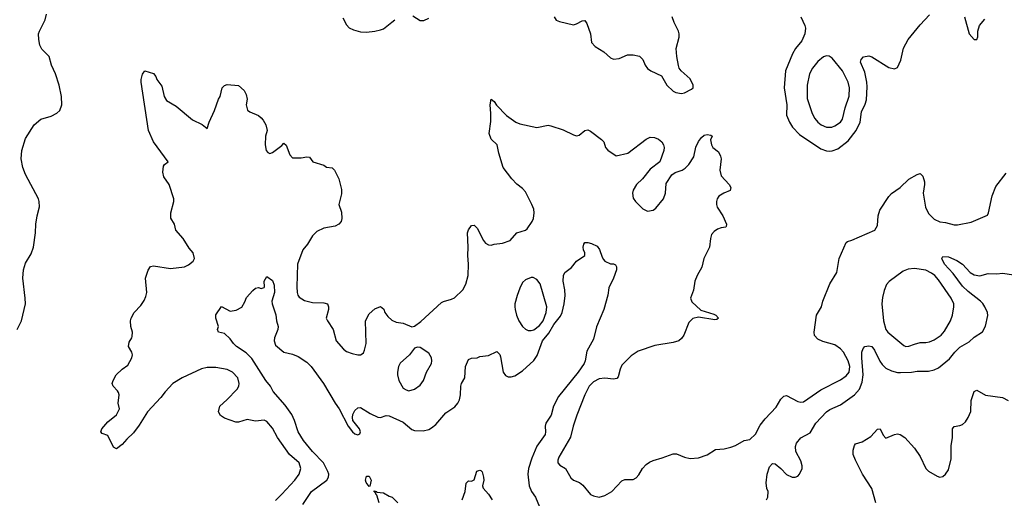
# Model space of a CAD drawing. Header units: inches. Extents: x 1603819 to 1745079, y 385938 to 533966.
# Tile 61 of 256: x 1651388 to 1658323, y 415641 to 419010. Entities that reach past the tile are written whole.
import ezdxf

# ---------------------------------------------------------------- set-up
doc = ezdxf.new("R2010")
doc.units = ezdxf.units.IN
doc.header["$MEASUREMENT"] = 0
doc.layers.add('B6451', color=7, linetype='Continuous')

msp = doc.modelspace()

# ---------------------------------------------------------------- linework, layer by layer
at = {"layer": 'B6451', "color": 5}
for points, elevation in [([(1651369.7, 416830), (1651400.4, 416890), (1651428.9, 417010), (1651428, 417050), (1651411.2, 417190), (1651415.2, 417250), (1651430, 417295.8), (1651470, 417363.1), (1651486.5, 417410), (1651500.7, 417510), (1651501.7, 417570), (1651511.3, 417628.7), (1651528.1, 417691.9), (1651526.6, 417730), (1651521.1, 417750), (1651430, 417920.5), (1651410.8, 417970), (1651399.8, 418030), (1651402.3, 418090), (1651430, 418174.8), (1651490, 418271), (1651538, 418310), (1651610, 418331.3), (1651650, 418351.3), (1651670, 418372), (1651686, 418410), (1651681.7, 418470), (1651665.8, 418550), (1651639.8, 418630), (1651613.1, 418690), (1651595.1, 418750), (1651543.6, 418803.6), (1651531.4, 418831.4), (1651522.5, 418870), (1651522, 418910), (1651527.1, 418930), (1651567.4, 419010), (1651577.4, 419050)], 520), ([(1653663.7, 419023.7), (1653690, 418973.4), (1653710, 418952.7), (1653738.9, 418938.9), (1653790, 418925.7), (1653830, 418923.1), (1653890, 418928.7), (1653930, 418938.3), (1653950, 418946), (1654010, 418992), (1654029.8, 419010.2)], 520), ([(1654156.9, 419036.9), (1654210, 419005.5), (1654235.3, 419004.7), (1654270, 419022)], 520), ([(1655152.2, 419030), (1655167.9, 419007.9), (1655190, 418997), (1655290, 418974.9), (1655310, 418980.5), (1655350, 419002), (1655370, 419004), (1655383.7, 418983.7), (1655407.7, 418910), (1655417, 418850), (1655440.7, 418820.7), (1655503.2, 418783.2), (1655550, 418742.6), (1655570, 418733.4), (1655610, 418737.8), (1655670, 418761.7), (1655710, 418762), (1655752.8, 418752.8), (1655778.4, 418730), (1655794.4, 418690), (1655810, 418666), (1655834, 418650), (1655910, 418614.9), (1655945.8, 418550), (1655990, 418507.9), (1656010, 418496.5), (1656050, 418491.2), (1656070, 418496.2), (1656119.4, 418520.6), (1656131.5, 418530), (1656132.4, 418550), (1656110, 418594.3), (1656047.6, 418650), (1656034.3, 418670), (1656028.5, 418688.5), (1656017.3, 418750), (1656012.9, 418807.1), (1656032.3, 418887.7), (1656032.7, 418910), (1656028, 418930), (1655997.8, 418990), (1655983.4, 419030)], 520), ([(1656890, 419030.7), (1656918.5, 418970), (1656923.2, 418950), (1656918.5, 418910), (1656897.8, 418862.2), (1656853.4, 418806.6), (1656831.4, 418770), (1656783.2, 418650), (1656772.9, 418530), (1656791, 418410), (1656790, 418338), (1656810.2, 418290), (1656832.7, 418252.7), (1656881.5, 418201.5), (1657030, 418102.2), (1657070, 418086.7), (1657090, 418084), (1657110, 418087.6), (1657150, 418101.8), (1657223, 418157), (1657279.5, 418230), (1657308.5, 418290), (1657318.2, 418361.8), (1657343.9, 418416.1), (1657353.2, 418446.8), (1657357.6, 418537.6), (1657356.2, 418570), (1657341.3, 418641.3), (1657309.7, 418710), (1657315.1, 418730), (1657331.6, 418748.4), (1657370, 418755.8), (1657390, 418748.5), (1657510, 418674.4), (1657550, 418663.8), (1657570, 418674), (1657593.9, 418726.1), (1657614, 418810), (1657646.1, 418870), (1657730, 418974.4), (1657795.6, 419044.4)], 520), ([(1658042, 419030), (1658074.8, 418910), (1658110, 418871), (1658128.9, 418871.1), (1658137, 418890), (1658137.6, 418930), (1658149.6, 418970), (1658186.5, 419013.5)], 520), ([(1653190, 415626.5), (1653234.3, 415670), (1653326.3, 415770), (1653356.3, 415810), (1653368, 415850), (1653356.9, 415890), (1653288.2, 415950), (1653203.5, 416070), (1653170, 416134.5), (1653130, 416182), (1653110, 416191.6), (1653050, 416185.1), (1652990, 416195.8), (1652930, 416176.3), (1652910, 416178), (1652830, 416205.1), (1652803.1, 416223.1), (1652789.7, 416250), (1652796.9, 416290), (1652846.3, 416333.7), (1652919.1, 416410), (1652931.1, 416430), (1652935.1, 416450), (1652924.7, 416490), (1652887.3, 416530), (1652850, 416547.2), (1652770, 416561), (1652710, 416560.9), (1652670, 416552.3), (1652532, 416490), (1652467.7, 416450), (1652412.7, 416390), (1652382.8, 416350), (1652289.1, 416250.9), (1652230, 416155.8), (1652190, 416101), (1652142, 416058), (1652110, 416019.6), (1652070, 415989.2), (1652050, 416002), (1652010, 416082.7), (1651970, 416097), (1651959.6, 416110), (1651967.1, 416130), (1652010, 416178.7), (1652070, 416228.2), (1652091.8, 416270), (1652082.9, 416310), (1652088.3, 416370), (1652085.4, 416385.4), (1652078.2, 416398.2), (1652046.6, 416430), (1652040.7, 416450), (1652045.6, 416470), (1652067.6, 416510), (1652109.6, 416550), (1652150, 416579.3), (1652178, 416630), (1652182.4, 416650), (1652178.4, 416670), (1652155.1, 416710), (1652159.3, 416740.7), (1652179.3, 416770), (1652180.2, 416779.8), (1652182, 416810), (1652171.5, 416851.5), (1652169.5, 416890), (1652174, 416910), (1652194.5, 416950), (1652241.6, 416998.4), (1652266.1, 417033.9), (1652278, 417062), (1652284.2, 417090), (1652275.6, 417190), (1652292.5, 417247.5), (1652310, 417273.4), (1652330, 417278), (1652450, 417258.9), (1652548.7, 417270), (1652576.2, 417283.8), (1652610, 417311.3), (1652619.3, 417330), (1652609.3, 417370), (1652582, 417402), (1652538.7, 417470), (1652487.5, 417527.5), (1652479, 417570), (1652452.9, 417612.9), (1652454, 417650), (1652474.5, 417730), (1652475.1, 417750), (1652440.9, 417850), (1652403.3, 417903.3), (1652397.5, 417937.5), (1652402, 417978), (1652409.4, 417990.6), (1652435.3, 418010), (1652329.8, 418149.8), (1652296.3, 418230), (1652244.2, 418570), (1652243.6, 418590), (1652252.7, 418627.3), (1652269.3, 418650.7), (1652330, 418630.8), (1652346.8, 418610), (1652354.8, 418590), (1652390, 418542), (1652405.5, 418470), (1652422.3, 418442.3), (1652490, 418402.4), (1652605.4, 418305.4), (1652673.2, 418273.2), (1652710, 418244.7), (1652722.7, 418290), (1652761.1, 418370), (1652789.8, 418450.2), (1652801.3, 418470), (1652814.5, 418530), (1652830, 418547.7), (1652850, 418553.4), (1652930, 418547.3), (1652970, 418510.7), (1652983.4, 418483.4), (1652990.3, 418450), (1652984, 418410), (1652993.4, 418373.4), (1653010, 418360.7), (1653070, 418334.9), (1653090, 418319.3), (1653103.8, 418303.8), (1653122, 418270), (1653130.4, 418230), (1653119.3, 418190), (1653117.6, 418130), (1653124.9, 418090), (1653135.5, 418075.5), (1653150, 418068.2), (1653170, 418074.4), (1653235.6, 418124.4), (1653250, 418140.7), (1653266.2, 418126.2), (1653290, 418058), (1653310, 418038), (1653370, 418038), (1653410, 418044.7), (1653430, 418042), (1653454, 418010), (1653530, 417986), (1653550, 417971), (1653590, 417966.8), (1653606.8, 417950), (1653636.4, 417890), (1653655.5, 417815.5), (1653655.3, 417784.7), (1653635.8, 417710), (1653654.7, 417654.7), (1653656.5, 417610), (1653652, 417590), (1653635.5, 417570), (1653610, 417555.8), (1653530, 417543.1), (1653481.4, 417518.6), (1653450, 417489.5), (1653415.3, 417430), (1653383.1, 417390), (1653345.5, 417290), (1653339.6, 417130), (1653342.4, 417090), (1653348, 417070), (1653357.7, 417057.7), (1653393.9, 417033.9), (1653450, 417018.4), (1653530, 417018.3), (1653557.3, 417010), (1653563.8, 416990), (1653562.4, 416970), (1653547.7, 416910), (1653555.5, 416890), (1653597, 416830), (1653617, 416750), (1653670, 416690.4), (1653690, 416675.3), (1653730, 416660.3), (1653770, 416651.8), (1653790, 416652.2), (1653801, 416659), (1653810, 416666), (1653816.9, 416683.1), (1653828, 416732), (1653823.9, 416890), (1653850, 416940.5), (1653890, 416975.8), (1653930.4, 416990.4), (1653952.8, 416972.8), (1653961, 416950), (1653981.4, 416921.4), (1654010, 416896), (1654040.7, 416880.7), (1654090, 416873.4), (1654150, 416847.3), (1654170, 416853.4), (1654214.9, 416885.1), (1654360.4, 417019.6), (1654372.4, 417027.6), (1654430, 417042.6), (1654450, 417053.4), (1654510.7, 417109.3), (1654531.5, 417148.5), (1654546.3, 417210), (1654550.7, 417290), (1654544.5, 417350), (1654548, 417408), (1654542.9, 417510), (1654550, 417531.3), (1654570, 417562), (1654590, 417564.7), (1654610, 417542.8), (1654654.9, 417454.9), (1654670, 417436), (1654690, 417426), (1654710, 417424), (1654730, 417430.7), (1654790, 417437.3), (1654843.2, 417456.8), (1654890, 417510.8), (1654950, 417528.5), (1654962, 417538), (1654998.7, 417590), (1655007.3, 417610), (1655013.1, 417650), (1655010, 417677.2), (1654996.4, 417710), (1654950, 417797.4), (1654930, 417822), (1654890, 417852.8), (1654854.3, 417890), (1654793.7, 417970), (1654764, 418070), (1654752.3, 418130), (1654710, 418169), (1654694, 418210), (1654706.8, 418293.2), (1654707.8, 418350), (1654702.4, 418410), (1654710, 418450.7), (1654730, 418434.8), (1654747.7, 418407.7), (1654816.3, 418336.3), (1654882.6, 418290), (1654910, 418277.1), (1655030, 418250.3), (1655110, 418266.7), (1655130, 418263.7), (1655215.9, 418235.9), (1655290, 418198.9), (1655310, 418193.4), (1655330, 418196.4), (1655370, 418230.4), (1655390, 418234), (1655410, 418226.4), (1655487.3, 418167.3), (1655502, 418150), (1655513.4, 418110), (1655530, 418090.7), (1655590, 418050.8), (1655672.7, 418070), (1655802, 418170), (1655830, 418183.1), (1655860.7, 418180.7), (1655888.8, 418168.8), (1655910.7, 418150), (1655924, 418130), (1655928, 418110), (1655925.5, 418090), (1655896.4, 418010), (1655830, 417958.7), (1655774, 417890), (1655732.4, 417850), (1655708.7, 417810), (1655703.7, 417790), (1655710, 417754.8), (1655725.7, 417730), (1655777.8, 417677.8), (1655810, 417662), (1655850, 417670.2), (1655870, 417683.9), (1655922.4, 417750), (1655937, 417790), (1655941.8, 417858.2), (1655982.2, 417917.8), (1656006.1, 417933.9), (1656054.5, 417950), (1656075.9, 417964.1), (1656100.5, 417990), (1656135.5, 418044.5), (1656151.9, 418111.9), (1656170, 418152.4), (1656190, 418182), (1656210, 418196.5), (1656230, 418202.4), (1656257.1, 418197.1), (1656266, 418190), (1656254.4, 418165.6), (1656260.4, 418130), (1656270, 418110.8), (1656310, 418080.7), (1656324.9, 418050), (1656328.5, 418030), (1656320.3, 417950), (1656328.4, 417910), (1656385.5, 417850), (1656397.3, 417830), (1656392.8, 417807.2), (1656348.7, 417788.7), (1656312.8, 417767.2), (1656302, 417750), (1656297.3, 417730), (1656296.3, 417710), (1656302, 417690), (1656340.7, 417630), (1656366.8, 417570), (1656365.4, 417554.6), (1656362, 417550), (1656330, 417545.8), (1656303.6, 417536.4), (1656279.7, 417520.3), (1656262.2, 417497.8), (1656253.2, 417470), (1656246.6, 417410), (1656207.2, 417330), (1656192.9, 417267.1), (1656159.7, 417210), (1656142.8, 417170), (1656134.3, 417105.7), (1656114, 417050), (1656123.4, 417023.4), (1656185.1, 416965.1), (1656276.7, 416936.7), (1656291.3, 416930), (1656311.3, 416910), (1656299.8, 416900.2), (1656283.5, 416896.5), (1656170, 416916.9), (1656130, 416906.9), (1656101.4, 416878.6), (1656066.9, 416790), (1656050, 416765.4), (1656030, 416749.7), (1655990, 416738.9), (1655862.3, 416717.7), (1655744.2, 416675.8), (1655694.8, 416645.2), (1655630, 416577.6), (1655617.3, 416550), (1655603.9, 416496.1), (1655594.6, 416485.4), (1655570, 416479.3), (1655510, 416487.7), (1655470, 416481.4), (1655430, 416460.4), (1655399.7, 416430), (1655368.4, 416370), (1655313.3, 416226.7), (1655286.8, 416150), (1655267.7, 416072.3), (1655184.9, 415930), (1655178, 415910), (1655178.4, 415890), (1655194, 415874), (1655233.4, 415850), (1655270, 415785.7), (1655288.5, 415770), (1655331.6, 415751.6), (1655354.5, 415734.5), (1655408.9, 415668.9), (1655430, 415658.4), (1655470, 415650.4), (1655510, 415661.6), (1655558, 415690), (1655630, 415764.2), (1655650, 415773.1), (1655710, 415774.3), (1655730, 415784.9), (1655750, 415806.7), (1655774.5, 415850), (1655800.8, 415879.2), (1655823.3, 415896.7), (1655850, 415908.1), (1655914.2, 415925.8), (1655990, 415954.9), (1656013.9, 415953.9), (1656070, 415931.3), (1656110, 415922), (1656170, 415925.8), (1656230, 415946.7), (1656290, 415984.9), (1656350, 415988.9), (1656398.2, 416001.8), (1656430, 416012), (1656490, 416048), (1656530, 416055.5), (1656570, 416092.4), (1656604.5, 416155.5), (1656640, 416200), (1656717.6, 416282.4), (1656750, 416339.3), (1656770, 416360.4), (1656790, 416363.7), (1656870, 416322), (1656890, 416317.3), (1656910, 416319.8), (1657030, 416403.9), (1657170, 416475), (1657210, 416503.2), (1657229.9, 416530.1), (1657236.1, 416570), (1657223.7, 416610), (1657190, 416671), (1657170, 416693.3), (1657130, 416720.9), (1657044.5, 416744.5), (1657010, 416760.7), (1656987.3, 416787.2), (1656983.5, 416810), (1657000.7, 416930), (1657035.6, 416990), (1657046, 417030), (1657094.5, 417150), (1657143.7, 417230), (1657159.5, 417330), (1657210, 417442), (1657218, 417450), (1657250, 417458.8), (1657411.7, 417528.3), (1657430, 417562), (1657434.8, 417630), (1657446.4, 417670), (1657510, 417765.3), (1657530, 417787.4), (1657590.8, 417829.2), (1657651.5, 417888.5), (1657710, 417921.6), (1657730, 417927.7), (1657750, 417908.2), (1657760.6, 417870), (1657761.7, 417850), (1657751.6, 417790), (1657769, 417690), (1657790, 417645.5), (1657830, 417604.9), (1657870, 417587.1), (1657910, 417582.4), (1657970, 417565.8), (1657994.2, 417565.8), (1658090, 417586), (1658204.7, 417635.3), (1658212.7, 417650), (1658238, 417770), (1658264.2, 417835.8), (1658337.4, 417930)], 480), ([(1653381.8, 415598.2), (1653444.1, 415690), (1653551.6, 415770), (1653564.2, 415790), (1653566, 415810), (1653559.9, 415830), (1653527.5, 415890), (1653449.9, 415969.9), (1653388.4, 416048.4), (1653350.4, 416110), (1653324.9, 416190), (1653305.9, 416230), (1653257.9, 416297.9), (1653172.9, 416392.9), (1653154.4, 416430), (1653122.3, 416470), (1653024.2, 416624.2), (1652984.5, 416664.5), (1652916.2, 416710), (1652895.1, 416730), (1652870, 416764), (1652830, 416802), (1652788.7, 416810), (1652782, 416830), (1652789, 416850), (1652769.2, 416910), (1652770, 416932), (1652810, 416990.8), (1652870, 416959.5), (1652913.7, 416966.3), (1652953.4, 416986.6), (1652974.9, 417025.1), (1652984.9, 417055.1), (1653030, 417104), (1653050, 417121), (1653070, 417124.7), (1653090, 417118), (1653110, 417124.7), (1653113.2, 417130), (1653109.2, 417170), (1653130, 417202), (1653170, 417173.4), (1653180.7, 417140.7), (1653182.6, 417090), (1653164.4, 417030), (1653166, 417010), (1653191.8, 416931.8), (1653196.5, 416890), (1653208.5, 416850), (1653207.2, 416830), (1653182.6, 416770), (1653181.7, 416750), (1653190, 416718.8), (1653250, 416670.4), (1653310, 416656), (1653350, 416638.9), (1653410, 416598.5), (1653442, 416570), (1653527.1, 416450), (1653610, 416310.4), (1653638.7, 416270), (1653703.1, 416150), (1653733, 416110), (1653750, 416094.9), (1653770, 416087.8), (1653784.1, 416095.9), (1653789.4, 416110), (1653780.7, 416130), (1653735.1, 416190), (1653732, 416210), (1653734, 416230), (1653750, 416259.1), (1653770, 416278), (1653790, 416279.3), (1653857.1, 416237.1), (1653910, 416212.4), (1653930, 416210.5), (1653970, 416223.8), (1653990, 416221.7), (1654090, 416178.3), (1654150, 416125.3), (1654170, 416118.7), (1654230, 416117), (1654270, 416126.7), (1654290, 416137.1), (1654318.4, 416161.6), (1654390, 416243.8), (1654454.2, 416285.8), (1654475.1, 416310), (1654485.8, 416334.2), (1654493.6, 416370), (1654494.5, 416430), (1654500.9, 416450), (1654523.7, 416490), (1654529.5, 416570), (1654550, 416618.8), (1654570, 416627.3), (1654610, 416630.6), (1654630, 416640.5), (1654690, 416646.4), (1654750, 416674.8), (1654770, 416654), (1654775.9, 416635.9), (1654794, 416530), (1654810, 416506.5), (1654830, 416497.2), (1654850, 416495.6), (1654876.3, 416503.7), (1654930, 416537.4), (1655010, 416611), (1655033, 416647), (1655071.7, 416750), (1655116.4, 416803.6), (1655150, 416864), (1655196.5, 416923.5), (1655208.2, 416950), (1655223, 417010), (1655229.8, 417069.8), (1655227.7, 417107.7), (1655215.6, 417170), (1655219.5, 417210), (1655227, 417230), (1655275.1, 417264.9), (1655310, 417311.3), (1655368.7, 417350), (1655369.2, 417370), (1655359.5, 417390), (1655357, 417410), (1655362, 417430), (1655370, 417440.7), (1655390, 417442.4), (1655415.3, 417435.3), (1655455.8, 417415.8), (1655473.3, 417393.3), (1655490, 417338), (1655501.4, 417321.4), (1655510, 417311.3), (1655550, 417292), (1655570, 417291.3), (1655584.7, 417284.7), (1655590.9, 417270.9), (1655590.8, 417250), (1655570.4, 417189.6), (1655538, 417122), (1655530.4, 417070), (1655503.1, 416970), (1655451.8, 416848.2), (1655430, 416762), (1655383.4, 416676.6), (1655372.1, 416610), (1655363.2, 416590), (1655321.5, 416530), (1655183.3, 416356.7), (1655147.5, 416290), (1655132.8, 416227.2), (1655093.8, 416170), (1655089.3, 416149.3), (1655092.2, 416110), (1655089, 416090), (1655031.6, 416008.4), (1654996.1, 415923.9), (1654971.9, 415850), (1654966.5, 415810), (1654976.8, 415730), (1654993.7, 415690), (1655021.7, 415650), (1655050, 415581)], 460), ([(1656649.2, 415630), (1656658, 415650), (1656659.5, 415690), (1656651.4, 415711.4), (1656646.9, 415750), (1656654.3, 415810), (1656670, 415862.8), (1656690, 415886.8), (1656710, 415884.9), (1656750, 415850.4), (1656788.4, 415808.4), (1656830, 415790.4), (1656851.1, 415788.9), (1656870, 415797.1), (1656881.6, 415810), (1656899.7, 415850), (1656900.5, 415870), (1656890, 415906), (1656855.1, 415970), (1656853, 416007), (1656860.5, 416030), (1656890, 416066), (1656956.8, 416103.2), (1656996.9, 416170), (1657071.3, 416250), (1657093.8, 416266.2), (1657170, 416298), (1657267.3, 416370), (1657303.5, 416410), (1657322.1, 416457.9), (1657329.6, 416510), (1657319.6, 416630), (1657320.7, 416670), (1657330, 416696.3), (1657340.7, 416710), (1657370, 416715), (1657390, 416708.7), (1657410, 416683.7), (1657447.3, 416607.3), (1657463.4, 416583.4), (1657490, 416558.2), (1657530, 416538), (1657570, 416527.5), (1657592.9, 416527.1), (1657669.8, 416530.2), (1657710, 416536.9), (1657790, 416535.6), (1657830, 416545.3), (1657859.3, 416560.7), (1657936.8, 416623.2), (1657974.3, 416670), (1658010, 416704.2), (1658076.3, 416743.7), (1658110, 416774.9), (1658170, 416812.2), (1658190, 416853.4), (1658207.5, 416927.5), (1658204.5, 416950), (1658187.1, 416990), (1658172.8, 417012.8), (1658155.3, 417030), (1658070, 417096.5), (1658030, 417134.2), (1657963.2, 417223.2), (1657902.2, 417290), (1657883.6, 417330), (1657890, 417342.8), (1657930, 417340.3), (1657990, 417314.9), (1658030, 417288.9), (1658082.3, 417230), (1658110, 417213.8), (1658150, 417208.3), (1658210, 417224.4), (1658270, 417221.7), (1658310, 417225.3), (1658390, 417214.4)], 460), ([(1657419.7, 415610), (1657391.3, 415710), (1657324, 415810), (1657274.7, 415910), (1657259.6, 415950), (1657259.5, 415980.5), (1657267.2, 416012.8), (1657276, 416024), (1657321.5, 416038.5), (1657383.3, 416076.7), (1657430, 416126.8), (1657450, 416130.8), (1657470, 416086), (1657490, 416064.7), (1657550, 416090.8), (1657570, 416094), (1657590, 416090.6), (1657622, 416070), (1657690, 415994.9), (1657730, 415935.5), (1657770.4, 415850), (1657790, 415832.4), (1657850, 415798), (1657870, 415790.6), (1657890, 415794), (1657910, 415810.7), (1657930, 415842.8), (1657950, 415918), (1657949.8, 416010), (1657958.3, 416070), (1657959.5, 416130), (1657970, 416146.8), (1658010, 416152.7), (1658030, 416161.6), (1658050, 416180.5), (1658069.6, 416210), (1658087.3, 416252.8), (1658091.1, 416330), (1658110, 416394), (1658130, 416402), (1658190, 416367), (1658310, 416350.5), (1658350, 416330.5)], 440), ([(1654504.5, 415630), (1654525.1, 415690), (1654533.2, 415746.8), (1654550, 415764.7), (1654570, 415761), (1654590, 415771.3), (1654607.8, 415832.2), (1654630, 415838.8), (1654636.3, 415836.3), (1654646.8, 415826.8), (1654654.9, 415790), (1654657, 415770), (1654648.2, 415730), (1654653.4, 415713.4), (1654690, 415671), (1654716.3, 415630)], 440), ([(1653921.2, 415610), (1653904.4, 415664.4), (1653896, 415670), (1653897.2, 415677.2), (1653888.2, 415688.2), (1653882, 415690), (1653885.2, 415694.8), (1653902, 415690), (1653904.7, 415684.7), (1653950, 415678.8), (1653990, 415656), (1654012, 415650), (1654052, 415610)], 440)]:
    msp.add_lwpolyline(points, dxfattribs=dict(at, elevation=elevation))
for points, elevation in [([(1657070, 418755.6), (1657050, 418749.8), (1657010, 418716.4), (1656972.4, 418670), (1656952.3, 418630), (1656934.7, 418550), (1656934.8, 418454.8), (1656970.2, 418350), (1656990, 418314.6), (1657010.2, 418290), (1657033.1, 418270), (1657070, 418253.5), (1657107.5, 418252.5), (1657130, 418262), (1657169.8, 418290), (1657184.1, 418310), (1657202.6, 418390), (1657230, 418470.7), (1657233.9, 418530), (1657223.2, 418570), (1657184, 418650), (1657110, 418739.7), (1657090, 418753.5)], 540), ([(1657690, 417258.7), (1657646.6, 417253.4), (1657610, 417239.6), (1657511.6, 417168.4), (1657494.6, 417145.4), (1657476.9, 417103.1), (1657464.8, 417055.2), (1657461.3, 417010), (1657472.2, 416890), (1657489.2, 416830), (1657503.2, 416810), (1657615.8, 416715.8), (1657630, 416710.3), (1657650, 416711.4), (1657690, 416727.1), (1657730, 416738.8), (1657770, 416737.1), (1657797.7, 416742.3), (1657830, 416757.2), (1657877.6, 416790), (1657902.1, 416817.9), (1657943.4, 416890), (1657957.7, 416930), (1657968.1, 416990), (1657967.2, 417010), (1657948.5, 417050), (1657859.5, 417179.5), (1657833, 417210), (1657810, 417227), (1657770, 417246.2)], 480), ([(1655004.7, 417195.3), (1654990, 417194.5), (1654950, 417179.5), (1654930, 417161.2), (1654910, 417121.2), (1654891.4, 417068.6), (1654876.9, 417010), (1654876.5, 416990), (1654877.2, 416970), (1654888.4, 416930), (1654904.3, 416890), (1654929.5, 416849.5), (1654950, 416831.5), (1654970, 416822.8), (1654990, 416821.5), (1655010, 416826.7), (1655050, 416856.5), (1655074.5, 416890), (1655096.5, 416950), (1655100.6, 416990), (1655053.8, 417150), (1655030, 417182)], 480), ([(1654190, 416705.2), (1654170, 416697.2), (1654133.4, 416650), (1654067.9, 416592.1), (1654055.8, 416570), (1654050.3, 416530), (1654050.3, 416510), (1654059.5, 416470), (1654090, 416416.3), (1654110, 416403.8), (1654130, 416398.4), (1654170, 416408.8), (1654210, 416438.4), (1654232.6, 416470), (1654254.3, 416530), (1654287.8, 416590), (1654291.3, 416610), (1654289.6, 416630), (1654270, 416663.7), (1654210, 416702.7)], 480), ([(1653850, 415725.2), (1653828.5, 415751.6), (1653824.4, 415770), (1653830, 415798), (1653850, 415798), (1653863, 415770), (1653854, 415726)], 440)]:
    msp.add_lwpolyline(points, close=True, dxfattribs=dict(at, elevation=elevation))

doc.saveas('drawing.dxf')
